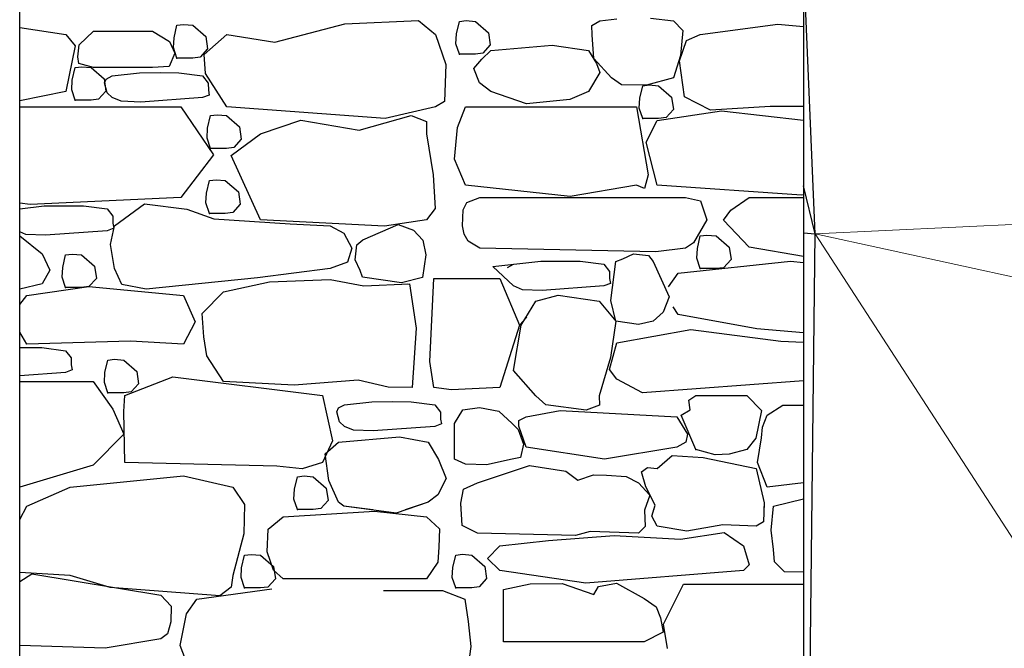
# Model space of a CAD drawing. Extents: x 169645 to 508157, y -5167 to 165945.
# Tile 120 of 130: x 206545 to 208509, y 146110 to 147364. Entities that reach past the tile are written whole.
import ezdxf

# ---------------------------------------------------------------- set-up
doc = ezdxf.new("R2010")
doc.units = 0
doc.header["$MEASUREMENT"] = 0
doc.layers.add('Maillage', color=7, linetype='Continuous')
doc.layers.add('Murs  Pierre', color=7, linetype='Continuous')

msp = doc.modelspace()

# ---------------------------------------------------------------- linework, layer by layer
at = {"layer": 'Maillage', "linetype": 'Continuous'}
for p, q in [((208131.6, 146936.6), (208108.3, 147483.3)), ((208131.6, 146936.6), (208108.3, 147032.9)), ((208108.3, 146938.9), (208131.6, 146936.6)), ((208108.3, 144972.4), (208131.6, 146936.6))]:
    msp.add_line(p, q, dxfattribs=at)
at = {"layer": 'Maillage', "linetype": 'Continuous', "lineweight": 20}
for q in [(209109.4, 146983.5), (209109.4, 146723.6), (209109.4, 145426.5)]:
    msp.add_line((208131.6, 146936.6), q, dxfattribs=at)
at = {"layer": 'Murs  Pierre', "linetype": 'Continuous'}
for p, q in [((206544.7, 145297.9), (206544.7, 148122.4)), ((208108.3, 148122.4), (208108.3, 144966.7)), ((206544.7, 147348.8), (206636.9, 147334.7)), ((206852.5, 147327.9), (206858.2, 147353)), ((206852.5, 147327.9), (206858.2, 147353)), ((206858.2, 147353), (206871.5, 147354.6)), ((206858.2, 147353), (206871.5, 147354.6)), ((206871.5, 147354.6), (206889.9, 147353)), ((206889.9, 147353), (206915.9, 147330.4)), ((206889.9, 147353), (206915.9, 147330.4)), ((207053.7, 147319.4), (207193.3, 147356.1)), ((207053.7, 147319.4), (207193.3, 147356.1)), ((207193.3, 147356.1), (207340, 147362.2)), ((207193.3, 147356.1), (207340, 147362.2)), ((207340, 147362.2), (207374.3, 147334.7)), ((207340, 147362.2), (207374.3, 147334.7)), ((207416.1, 147335.7), (207421.9, 147360.7)), ((207416.1, 147335.7), (207421.9, 147360.7)), ((207421.9, 147360.7), (207435.2, 147362.4)), ((207421.9, 147360.7), (207435.2, 147362.4)), ((207435.2, 147362.4), (207453.6, 147360.7)), ((207435.2, 147362.4), (207453.6, 147360.7)), ((207453.6, 147360.7), (207479.6, 147338.1)), ((207453.6, 147360.7), (207479.6, 147338.1)), ((207685.7, 147352.3), (207702, 147362.1)), ((207685.7, 147352.3), (207702, 147362.1)), ((207686.8, 147333.7), (207685.7, 147352.3)), ((207686.8, 147333.7), (207685.7, 147352.3)), ((207702, 147362.1), (207735.6, 147365.8)), ((207702, 147362.1), (207735.6, 147365.8)), ((207802.6, 147366.9), (207848.7, 147362.1)), ((207802.6, 147366.9), (207848.7, 147362.1)), ((207848.7, 147362.1), (207867.7, 147342.6)), ((207848.7, 147362.1), (207867.7, 147342.6)), ((207902.1, 147334.7), (208056.7, 147355.2)), ((207902.1, 147334.7), (208056.7, 147355.2)), ((208056.7, 147355.2), (208108.3, 147350.6)), ((208056.7, 147355.2), (208108.3, 147350.6)), ((206636.9, 147334.7), (206655.1, 147312.2)), ((206663.3, 147313.9), (206692, 147341)), ((206663.3, 147313.9), (206692, 147341)), ((206692, 147341), (206809.5, 147341)), ((206809.5, 147341), (206843.5, 147320.7)), ((206912.4, 147294.5), (206957.9, 147334.7)), ((206912.4, 147294.5), (206957.9, 147334.7)), ((206915.9, 147330.4), (206919.6, 147305.8)), ((206915.9, 147330.4), (206919.6, 147305.8)), ((206957.9, 147334.7), (207053.7, 147319.4)), ((206957.9, 147334.7), (207053.7, 147319.4)), ((207374.3, 147334.7), (207394.6, 147275)), ((207374.3, 147334.7), (207394.6, 147275)), ((207414.9, 147316), (207416.1, 147335.7)), ((207414.9, 147316), (207416.1, 147335.7)), ((207479.6, 147338.1), (207483.3, 147313.6)), ((207479.6, 147338.1), (207483.3, 147313.6)), ((207689.6, 147286.6), (207686.8, 147333.7)), ((207689.6, 147286.6), (207686.8, 147333.7)), ((207867.7, 147342.6), (207862.6, 147292.4)), ((207867.7, 147342.6), (207862.6, 147292.4)), ((207874.4, 147322.3), (207902.1, 147334.7)), ((207874.4, 147322.3), (207902.1, 147334.7)), ((206655.1, 147312.2), (206636.9, 147220.5)), ((206660.4, 147289.9), (206663.3, 147313.9)), ((206660.4, 147289.9), (206663.3, 147313.9)), ((206843.5, 147320.7), (206854.1, 147297.4)), ((206843.5, 147320.7), (206854.1, 147297.4)), ((206851.2, 147308.3), (206852.5, 147327.9)), ((206851.2, 147308.3), (206852.5, 147327.9)), ((207421.9, 147295.4), (207414.9, 147316)), ((207421.9, 147295.4), (207414.9, 147316)), ((207483.3, 147313.6), (207468.6, 147297.3)), ((207483.3, 147313.6), (207468.6, 147297.3)), ((207484.4, 147302.3), (207606.9, 147313.5)), ((207484.4, 147302.3), (207606.9, 147313.5)), ((207606.9, 147313.5), (207679.3, 147302.3)), ((207606.9, 147313.5), (207679.3, 147302.3)), ((207861, 147281.8), (207874.4, 147322.3)), ((207861, 147281.8), (207874.4, 147322.3)), ((206662.7, 147276.4), (206660.4, 147289.9)), ((206662.7, 147276.4), (206660.4, 147289.9)), ((206854.1, 147297.4), (206843, 147270.7)), ((206854.1, 147297.4), (206843, 147270.7)), ((206858.2, 147287.6), (206851.2, 147308.3)), ((206919.6, 147305.8), (206904.9, 147289.6)), ((206919.6, 147305.8), (206904.9, 147289.6)), ((206915.3, 147256.4), (206912.4, 147294.5)), ((207453.6, 147295.4), (207421.9, 147295.4)), ((207453.6, 147295.4), (207421.9, 147295.4)), ((207468.6, 147297.3), (207453.6, 147295.4)), ((207468.6, 147297.3), (207453.6, 147295.4)), ((207466.6, 147285.2), (207484.4, 147302.3)), ((207466.6, 147285.2), (207484.4, 147302.3)), ((207679.3, 147302.3), (207695.5, 147276.8)), ((207679.3, 147302.3), (207695.5, 147276.8)), ((207862.6, 147292.4), (207848.7, 147247.8)), ((207862.6, 147292.4), (207848.7, 147247.8)), ((206655.4, 147268.6), (206668.6, 147270.2)), ((206655.4, 147268.6), (206668.6, 147270.2)), ((206692, 147268.4), (206662.7, 147276.4)), ((206692, 147268.4), (206662.7, 147276.4)), ((206668.6, 147270.2), (206687, 147268.6)), ((206668.6, 147270.2), (206687, 147268.6)), ((206843, 147270.7), (206809.5, 147268.4)), ((206889.9, 147287.6), (206858.2, 147287.6)), ((206889.9, 147287.6), (206858.2, 147287.6)), ((206904.9, 147289.6), (206889.9, 147287.6)), ((206904.9, 147289.6), (206889.9, 147287.6)), ((207394.6, 147275), (207391.7, 147201)), ((207394.6, 147275), (207391.7, 147201)), ((207450.5, 147266.9), (207466.6, 147285.2)), ((207450.5, 147266.9), (207466.6, 147285.2)), ((207725.2, 147247.8), (207689.6, 147286.6)), ((207725.2, 147247.8), (207689.6, 147286.6)), ((207695.5, 147276.8), (207702, 147258.9)), ((207695.5, 147276.8), (207702, 147258.9)), ((207870.9, 147210.3), (207861, 147281.8)), ((207870.9, 147210.3), (207861, 147281.8)), ((206649.6, 147243.6), (206655.4, 147268.6)), ((206687, 147268.6), (206713.1, 147246)), ((206687, 147268.6), (206713.1, 147246)), ((206809.5, 147268.4), (206692, 147268.4)), ((206717.5, 147245.6), (206729.2, 147252.1)), ((206717.5, 147245.6), (206729.2, 147252.1)), ((206729.2, 147252.1), (206783.9, 147258.2)), ((206729.2, 147252.1), (206783.9, 147258.2)), ((206783.9, 147258.2), (206824.7, 147258.5)), ((206783.9, 147258.2), (206824.7, 147258.5)), ((206824.7, 147258.5), (206862.2, 147258.3)), ((206824.7, 147258.5), (206862.2, 147258.3)), ((206862.2, 147258.3), (206909.5, 147252.1)), ((206862.2, 147258.3), (206909.5, 147252.1)), ((206909.5, 147252.1), (206920.6, 147237.5)), ((206909.5, 147252.1), (206920.6, 147237.5)), ((206957.9, 147190.1), (206915.3, 147256.4)), ((206957.9, 147190.1), (206915.3, 147256.4)), ((207462, 147238.2), (207450.5, 147266.9)), ((207462, 147238.2), (207450.5, 147266.9)), ((207702, 147258.9), (207679.3, 147220.5)), ((207702, 147258.9), (207679.3, 147220.5)), ((206648.4, 147223.9), (206649.6, 147243.6)), ((206648.4, 147223.9), (206649.6, 147243.6)), ((206713.1, 147246), (206716.8, 147221.5)), ((206714.1, 147237.9), (206717.5, 147245.6)), ((206714.1, 147237.9), (206717.5, 147245.6)), ((206719.4, 147218), (206714.1, 147237.9)), ((206719.4, 147218), (206714.1, 147237.9)), ((206920.6, 147237.5), (206921, 147223.6)), ((206920.6, 147237.5), (206921, 147223.6)), ((207484.4, 147220.5), (207462, 147238.2)), ((207484.4, 147220.5), (207462, 147238.2)), ((207745.3, 147234.2), (207725.2, 147247.8)), ((207745.3, 147234.2), (207725.2, 147247.8)), ((207795.2, 147233.5), (207745.3, 147234.2)), ((207795.2, 147233.5), (207745.3, 147234.2)), ((207781.5, 147207.3), (207787.3, 147232.3)), ((207781.5, 147207.3), (207787.3, 147232.3)), ((207787.3, 147232.3), (207800.5, 147233.9)), ((207787.3, 147232.3), (207800.5, 147233.9)), ((207848.7, 147247.8), (207795.2, 147233.5)), ((207848.7, 147247.8), (207795.2, 147233.5)), ((207800.5, 147233.9), (207819, 147232.3)), ((207800.5, 147233.9), (207819, 147232.3)), ((207819, 147232.3), (207845, 147209.7)), ((207819, 147232.3), (207845, 147209.7)), ((206636.9, 147220.5), (206544.7, 147202)), ((206655.4, 147203.3), (206648.4, 147223.9)), ((206655.4, 147203.3), (206648.4, 147223.9)), ((206716.8, 147221.5), (206702, 147205.2)), ((206729.2, 147208.8), (206719.4, 147218)), ((206729.2, 147208.8), (206719.4, 147218)), ((206922.8, 147213.7), (206909.5, 147208.8)), ((206922.8, 147213.7), (206909.5, 147208.8)), ((206921, 147223.6), (206922.8, 147213.7)), ((206921, 147223.6), (206922.8, 147213.7)), ((207555.6, 147196.2), (207484.4, 147220.5)), ((207555.6, 147196.2), (207484.4, 147220.5)), ((207679.3, 147220.5), (207642, 147205)), ((207679.3, 147220.5), (207642, 147205)), ((206687, 147203.3), (206655.4, 147203.3)), ((206687, 147203.3), (206655.4, 147203.3)), ((206702, 147205.2), (206687, 147203.3)), ((206702, 147205.2), (206687, 147203.3)), ((206747.2, 147201.4), (206729.2, 147208.8)), ((206747.2, 147201.4), (206729.2, 147208.8)), ((206786.6, 147199.8), (206747.2, 147201.4)), ((206786.6, 147199.8), (206747.2, 147201.4)), ((206909.5, 147208.8), (206786.6, 147199.8)), ((207391.7, 147201), (207374.3, 147190.1)), ((207391.7, 147201), (207374.3, 147190.1)), ((207642, 147205), (207555.6, 147196.2)), ((207780.3, 147187.6), (207781.5, 147207.3)), ((207780.3, 147187.6), (207781.5, 147207.3)), ((207845, 147209.7), (207848.7, 147185.2)), ((207845, 147209.7), (207848.7, 147185.2)), ((207922.5, 147183.6), (207870.9, 147210.3)), ((207922.5, 147183.6), (207870.9, 147210.3)), ((206544.7, 147190.1), (206865.9, 147190.1)), ((206865.9, 147190.1), (206931.3, 147094.2)), ((206919.5, 147147.7), (206925.2, 147172.7)), ((206919.5, 147147.7), (206925.2, 147172.7)), ((206925.2, 147172.7), (206938.5, 147174.3)), ((206938.5, 147174.3), (206956.9, 147172.7)), ((206938.5, 147174.3), (206956.9, 147172.7)), ((206956.9, 147172.7), (206983, 147150.1)), ((207273.9, 147167.1), (206957.9, 147190.1)), ((207273.9, 147167.1), (206957.9, 147190.1)), ((207221.9, 147143.8), (207325.6, 147172.7)), ((207374.3, 147190.1), (207273.9, 147167.1)), ((207374.3, 147190.1), (207273.9, 147167.1)), ((207325.6, 147172.7), (207356, 147160.8)), ((207325.6, 147172.7), (207356, 147160.8)), ((207418.1, 147149.2), (207433.8, 147190.1)), ((207418.1, 147149.2), (207433.8, 147190.1)), ((207433.8, 147190.1), (207774.9, 147190.1)), ((207774.9, 147190.1), (207797.9, 147054.8)), ((207774.9, 147190.1), (207797.9, 147054.8)), ((207787.3, 147167), (207780.3, 147187.6)), ((207787.3, 147167), (207780.3, 147187.6)), ((207816.5, 147163), (207944.7, 147182.4)), ((207848.7, 147185.2), (207834, 147168.9)), ((207848.7, 147185.2), (207834, 147168.9)), ((208041.4, 147190.8), (207922.5, 147183.6)), ((207944.7, 147182.4), (208108.3, 147163.7)), ((208108.3, 147190.7), (208041.4, 147190.8)), ((208108.3, 147190.7), (208041.4, 147190.8)), ((207024.9, 147136.6), (207105.6, 147163.5)), ((207105.6, 147163.5), (207221.9, 147143.8)), ((207356, 147160.8), (207355.8, 147136.6)), ((207356, 147160.8), (207355.8, 147136.6)), ((207819, 147167), (207787.3, 147167)), ((207819, 147167), (207787.3, 147167)), ((207794.1, 147119.4), (207816.5, 147163)), ((207794.1, 147119.4), (207816.5, 147163)), ((207834, 147168.9), (207819, 147167)), ((207834, 147168.9), (207819, 147167)), ((206918.3, 147128), (206919.5, 147147.7)), ((206918.3, 147128), (206919.5, 147147.7)), ((206966.5, 147093.4), (207024.9, 147136.6)), ((206966.5, 147093.4), (207024.9, 147136.6)), ((206983, 147150.1), (206986.6, 147125.6)), ((206983, 147150.1), (206986.6, 147125.6)), ((207355.8, 147136.6), (207369.2, 147054.5)), ((207411.9, 147085.7), (207418.1, 147149.2)), ((207411.9, 147085.7), (207418.1, 147149.2)), ((206925.2, 147107.4), (206918.3, 147128)), ((206925.2, 147107.4), (206918.3, 147128)), ((206986.6, 147125.6), (206971.9, 147109.3)), ((206986.6, 147125.6), (206971.9, 147109.3)), ((207816.5, 147033.7), (207794.1, 147119.4)), ((207816.5, 147033.7), (207794.1, 147119.4)), ((206931.3, 147094.2), (206865.9, 147009.2)), ((206956.9, 147107.4), (206925.2, 147107.4)), ((206956.9, 147107.4), (206925.2, 147107.4)), ((206971.9, 147109.3), (206956.9, 147107.4)), ((206971.9, 147109.3), (206956.9, 147107.4)), ((207024.9, 146964.7), (206966.5, 147093.4)), ((207433.8, 147033.7), (207411.9, 147085.7)), ((207433.8, 147033.7), (207411.9, 147085.7)), ((207369.2, 147054.5), (207373.6, 146987.6)), ((207369.2, 147054.5), (207373.6, 146987.6)), ((207797.9, 147054.8), (207790.7, 147027.2)), ((207797.9, 147054.8), (207790.7, 147027.2)), ((206917.4, 147018), (206923.1, 147043.1)), ((206917.4, 147018), (206923.1, 147043.1)), ((206923.1, 147043.1), (206936.4, 147044.7)), ((206923.1, 147043.1), (206936.4, 147044.7)), ((206936.4, 147044.7), (206954.8, 147043.1)), ((206936.4, 147044.7), (206954.8, 147043.1)), ((206954.8, 147043.1), (206980.9, 147020.4)), ((206954.8, 147043.1), (206980.9, 147020.4)), ((206916.2, 146998.4), (206917.4, 147018)), ((206916.2, 146998.4), (206917.4, 147018)), ((206980.9, 147020.4), (206984.5, 146995.9)), ((206980.9, 147020.4), (206984.5, 146995.9)), ((207642.4, 147011.2), (207433.8, 147033.7)), ((207642.4, 147011.2), (207433.8, 147033.7)), ((207774.9, 147033.7), (207642.4, 147011.2)), ((207774.9, 147033.7), (207642.4, 147011.2)), ((207790.7, 147027.2), (207774.9, 147033.7)), ((207790.7, 147027.2), (207774.9, 147033.7)), ((208104.1, 147014.3), (207816.5, 147033.7)), ((206565.5, 146995.1), (206544.7, 146998.2)), ((206565.5, 146995.1), (206544.7, 146998.2)), ((206865.9, 147009.2), (206565.5, 146995.1)), ((206865.9, 147009.2), (206565.5, 146995.1)), ((206733.8, 146952.8), (206793.8, 146996.5)), ((206733.8, 146952.8), (206793.8, 146996.5)), ((206793.8, 146996.5), (206877.8, 146986)), ((206793.8, 146996.5), (206877.8, 146986)), ((206923.1, 146977.7), (206916.2, 146998.4)), ((206923.1, 146977.7), (206916.2, 146998.4)), ((206984.5, 146995.9), (206969.8, 146979.7)), ((206984.5, 146995.9), (206969.8, 146979.7)), ((207429.2, 146984.5), (207436.8, 146999.5)), ((207429.2, 146984.5), (207436.8, 146999.5)), ((207436.8, 146999.5), (207462.7, 147009.2)), ((207436.8, 146999.5), (207462.7, 147009.2)), ((207462.7, 147009.2), (207872.6, 147009.2)), ((207462.7, 147009.2), (207872.6, 147009.2)), ((207872.6, 147009.2), (207902.5, 147002.6)), ((207872.6, 147009.2), (207902.5, 147002.6)), ((207902.5, 147002.6), (207915.3, 146964.7)), ((207902.5, 147002.6), (207915.3, 146964.7)), ((207963.4, 146984.1), (207999.4, 147009.2)), ((207963.4, 146984.1), (207999.4, 147009.2)), ((207999.4, 147009.2), (208108.3, 147009.2)), ((207999.4, 147009.2), (208108.3, 147009.2)), ((208108.3, 147014.6), (208104.1, 147014.3)), ((208108.3, 147014.6), (208104.1, 147014.3)), ((206544.7, 146987), (206593.7, 146992.5)), ((206544.7, 146987), (206593.7, 146992.5)), ((206593.7, 146992.5), (206634.5, 146992.8)), ((206593.7, 146992.5), (206634.5, 146992.8)), ((206634.5, 146992.8), (206672, 146992.6)), ((206634.5, 146992.8), (206672, 146992.6)), ((206672, 146992.6), (206719.3, 146986.4)), ((206672, 146992.6), (206719.3, 146986.4)), ((206719.3, 146986.4), (206730.4, 146971.8)), ((206719.3, 146986.4), (206730.4, 146971.8)), ((206877.8, 146986), (206931.9, 146967.1)), ((206877.8, 146986), (206931.9, 146967.1)), ((206954.8, 146977.7), (206923.1, 146977.7)), ((206954.8, 146977.7), (206923.1, 146977.7)), ((206969.8, 146979.7), (206954.8, 146977.7)), ((206969.8, 146979.7), (206954.8, 146977.7)), ((207373.6, 146987.6), (207355.8, 146964.7)), ((207373.6, 146987.6), (207355.8, 146964.7)), ((207428, 146952.8), (207429.2, 146984.5)), ((207428, 146952.8), (207429.2, 146984.5)), ((207948.5, 146963.8), (207963.4, 146984.1)), ((207948.5, 146963.8), (207963.4, 146984.1)), ((206730.4, 146971.8), (206730.8, 146957.9)), ((206730.4, 146971.8), (206730.8, 146957.9)), ((206730.8, 146957.9), (206732.6, 146948)), ((206730.8, 146957.9), (206732.6, 146948)), ((206931.9, 146967.1), (207084.4, 146957.1)), ((206931.9, 146967.1), (207084.4, 146957.1)), ((207272.3, 146951.9), (207024.9, 146964.7)), ((207272.3, 146951.9), (207024.9, 146964.7)), ((207084.4, 146957.1), (207163.7, 146952.8)), ((207084.4, 146957.1), (207163.7, 146952.8)), ((207355.8, 146964.7), (207272.3, 146951.9)), ((207355.8, 146964.7), (207272.3, 146951.9)), ((207915.3, 146964.7), (207888.8, 146918.7)), ((207915.3, 146964.7), (207888.8, 146918.7)), ((207999.4, 146910.1), (207948.5, 146963.8)), ((207999.4, 146910.1), (207948.5, 146963.8)), ((206557, 146935.7), (206544.7, 146940.8)), ((206557, 146935.7), (206544.7, 146940.8)), ((206719.3, 146943.1), (206596.4, 146934.1)), ((206719.3, 146943.1), (206596.4, 146934.1)), ((206732.6, 146948), (206719.3, 146943.1)), ((206732.6, 146948), (206719.3, 146943.1)), ((206725.5, 146915.7), (206733.8, 146952.8)), ((206725.5, 146915.7), (206733.8, 146952.8)), ((207163.7, 146952.8), (207191.5, 146938)), ((207163.7, 146952.8), (207191.5, 146938)), ((207191.5, 146938), (207207.2, 146908.3)), ((207191.5, 146938), (207207.2, 146908.3)), ((207229.1, 146924.7), (207299.8, 146955.7)), ((207229.1, 146924.7), (207299.8, 146955.7)), ((207299.8, 146955.7), (207330.4, 146943.9)), ((207299.8, 146955.7), (207330.4, 146943.9)), ((207330.4, 146943.9), (207348.5, 146924)), ((207330.4, 146943.9), (207348.5, 146924)), ((207431.4, 146936.2), (207428, 146952.8)), ((207431.4, 146936.2), (207428, 146952.8)), ((207439, 146922.4), (207431.4, 146936.2)), ((207439, 146922.4), (207431.4, 146936.2)), ((206544.7, 146933), (206589.6, 146897.2)), ((206544.7, 146933), (206589.6, 146897.2)), ((206596.4, 146934.1), (206557, 146935.7)), ((206596.4, 146934.1), (206557, 146935.7)), ((207217.3, 146915.1), (207229.1, 146924.7)), ((207217.3, 146915.1), (207229.1, 146924.7)), ((207348.5, 146924), (207354.8, 146894.7)), ((207348.5, 146924), (207354.8, 146894.7)), ((207462.7, 146908.2), (207439, 146922.4)), ((207462.7, 146908.2), (207439, 146922.4)), ((207888.8, 146918.7), (207872.6, 146908.2)), ((207888.8, 146918.7), (207872.6, 146908.2)), ((207896.4, 146907.6), (207902.1, 146932.7)), ((207896.4, 146907.6), (207902.1, 146932.7)), ((207902.1, 146932.7), (207915.4, 146934.3)), ((207902.1, 146932.7), (207915.4, 146934.3)), ((207915.4, 146934.3), (207933.8, 146932.7)), ((207915.4, 146934.3), (207933.8, 146932.7)), ((207933.8, 146932.7), (207959.8, 146910.1)), ((206589.6, 146897.2), (206604.9, 146864.4)), ((206589.6, 146897.2), (206604.9, 146864.4)), ((206733.8, 146867.4), (206725.5, 146915.7)), ((206733.8, 146867.4), (206725.5, 146915.7)), ((207207.2, 146908.3), (207198.3, 146880)), ((207207.2, 146908.3), (207198.3, 146880)), ((207213.5, 146885), (207217.3, 146915.1)), ((207213.5, 146885), (207217.3, 146915.1)), ((207813.5, 146901.1), (207462.7, 146908.2)), ((207813.5, 146901.1), (207462.7, 146908.2)), ((207747.6, 146887), (207768.9, 146897.2)), ((207747.6, 146887), (207768.9, 146897.2)), ((207768.9, 146897.2), (207799, 146893.5)), ((207768.9, 146897.2), (207799, 146893.5)), ((207872.6, 146908.2), (207813.5, 146901.1)), ((207872.6, 146908.2), (207813.5, 146901.1)), ((207895.1, 146888), (207896.4, 146907.6)), ((207959.8, 146910.1), (207963.5, 146885.6)), ((207959.8, 146910.1), (207963.5, 146885.6)), ((208108.3, 146891.4), (207999.4, 146910.1)), ((208108.3, 146891.4), (207999.4, 146910.1)), ((206630.5, 146869.9), (206636.2, 146895)), ((206630.5, 146869.9), (206636.2, 146895)), ((206636.2, 146895), (206649.5, 146896.6)), ((206636.2, 146895), (206649.5, 146896.6)), ((206649.5, 146896.6), (206667.9, 146895)), ((206649.5, 146896.6), (206667.9, 146895)), ((206667.9, 146895), (206694, 146872.4)), ((206667.9, 146895), (206694, 146872.4)), ((207198.3, 146880), (207163.7, 146867.4)), ((207198.3, 146880), (207163.7, 146867.4)), ((207223.6, 146863.7), (207213.5, 146885)), ((207223.6, 146863.7), (207213.5, 146885)), ((207354.8, 146894.7), (207348.2, 146849.5)), ((207354.8, 146894.7), (207348.2, 146849.5)), ((207488.4, 146871.4), (207584.2, 146882.1)), ((207488.4, 146871.4), (207584.2, 146882.1)), ((207584.2, 146882.1), (207625.1, 146882.4)), ((207584.2, 146882.1), (207625.1, 146882.4)), ((207625.1, 146882.4), (207662.6, 146882.2)), ((207625.1, 146882.4), (207662.6, 146882.2)), ((207662.6, 146882.2), (207709.9, 146876)), ((207662.6, 146882.2), (207709.9, 146876)), ((207723.7, 146804), (207734, 146881.8)), ((207723.7, 146804), (207734, 146881.8)), ((207734, 146881.8), (207747.6, 146887)), ((207734, 146881.8), (207747.6, 146887)), ((207799, 146893.5), (207808.5, 146881.8)), ((207799, 146893.5), (207808.5, 146881.8)), ((207808.5, 146881.8), (207840, 146811.2)), ((207858, 146858.1), (208081.9, 146882.4)), ((207858, 146858.1), (208081.9, 146882.4)), ((207902.1, 146867.4), (207895.1, 146888)), ((207902.1, 146867.4), (207895.1, 146888)), ((207963.5, 146885.6), (207948.8, 146869.3)), ((207963.5, 146885.6), (207948.8, 146869.3)), ((208081.9, 146882.4), (208108.3, 146879.5)), ((208081.9, 146882.4), (208108.3, 146879.5)), ((206604.9, 146864.4), (206589.6, 146837.3)), ((206604.9, 146864.4), (206589.6, 146837.3)), ((206629.3, 146850.3), (206630.5, 146869.9)), ((206629.3, 146850.3), (206630.5, 146869.9)), ((206694, 146872.4), (206697.6, 146847.9)), ((206694, 146872.4), (206697.6, 146847.9)), ((206748.1, 146835.6), (206733.8, 146867.4)), ((206748.1, 146835.6), (206733.8, 146867.4)), ((207163.7, 146867.4), (207018.7, 146849.3)), ((207163.7, 146867.4), (207018.7, 146849.3)), ((207228.7, 146850.1), (207223.6, 146863.7)), ((207228.7, 146850.1), (207223.6, 146863.7)), ((207529.6, 146832.8), (207488.4, 146871.4)), ((207529.6, 146832.8), (207488.4, 146871.4)), ((207517.9, 146869.5), (207529.6, 146876)), ((207517.9, 146869.5), (207529.6, 146876)), ((207709.9, 146876), (207721, 146861.5)), ((207709.9, 146876), (207721, 146861.5)), ((207721, 146861.5), (207721.4, 146847.5)), ((207721, 146861.5), (207721.4, 146847.5)), ((207838.7, 146831.2), (207858, 146858.1)), ((207838.7, 146831.2), (207858, 146858.1)), ((207933.8, 146867.4), (207902.1, 146867.4)), ((207933.8, 146867.4), (207902.1, 146867.4)), ((207948.8, 146869.3), (207933.8, 146867.4)), ((207948.8, 146869.3), (207933.8, 146867.4)), ((206636.2, 146829.7), (206629.3, 146850.3)), ((206636.2, 146829.7), (206629.3, 146850.3)), ((206697.6, 146847.9), (206682.9, 146831.6)), ((206697.6, 146847.9), (206682.9, 146831.6)), ((207018.7, 146849.3), (206796.7, 146826.7)), ((207018.7, 146849.3), (206796.7, 146826.7)), ((206951.1, 146821.1), (207042.7, 146840.8)), ((206951.1, 146821.1), (207042.7, 146840.8)), ((207042.7, 146840.8), (207163.7, 146846)), ((207042.7, 146840.8), (207163.7, 146846)), ((207163.7, 146846), (207230.9, 146832.9)), ((207163.7, 146846), (207230.9, 146832.9)), ((207306.5, 146839.4), (207228.7, 146850.1)), ((207306.5, 146839.4), (207228.7, 146850.1)), ((207348.2, 146849.5), (207306.5, 146839.4)), ((207348.2, 146849.5), (207306.5, 146839.4)), ((207363, 146682.3), (207370.5, 146847.5)), ((207363, 146682.3), (207370.5, 146847.5)), ((207370.5, 146847.5), (207502.3, 146847.5)), ((207370.5, 146847.5), (207502.3, 146847.5)), ((207502.3, 146847.5), (207541.5, 146754.6)), ((207502.3, 146847.5), (207541.5, 146754.6)), ((207721.4, 146847.5), (207723.2, 146837.7)), ((207721.4, 146847.5), (207723.2, 146837.7)), ((206589.6, 146837.3), (206544.7, 146826.3)), ((206589.6, 146837.3), (206544.7, 146826.3)), ((206559.2, 146813.9), (206682.9, 146831.6)), ((206559.2, 146813.9), (206682.9, 146831.6)), ((206667.9, 146829.7), (206636.2, 146829.7)), ((206667.9, 146829.7), (206636.2, 146829.7)), ((206682.9, 146831.6), (206667.9, 146829.7)), ((206682.9, 146831.6), (206667.9, 146829.7)), ((206682.9, 146831.6), (206871.1, 146813.9)), ((206682.9, 146831.6), (206871.1, 146813.9)), ((206796.7, 146826.7), (206748.1, 146835.6)), ((206796.7, 146826.7), (206748.1, 146835.6)), ((206908.7, 146778.2), (206951.1, 146821.1)), ((206908.7, 146778.2), (206951.1, 146821.1)), ((207230.9, 146832.9), (207322.1, 146837)), ((207230.9, 146832.9), (207322.1, 146837)), ((207318.3, 146837.3), (207322.1, 146836.2)), ((207318.3, 146837.3), (207322.1, 146836.2)), ((207322.1, 146837), (207335.8, 146748.5)), ((207322.1, 146837), (207335.8, 146748.5)), ((207547.6, 146825.3), (207529.6, 146832.8)), ((207547.6, 146825.3), (207529.6, 146832.8)), ((207587, 146823.7), (207547.6, 146825.3)), ((207587, 146823.7), (207547.6, 146825.3)), ((207709.9, 146832.8), (207587, 146823.7)), ((207709.9, 146832.8), (207587, 146823.7)), ((207723.2, 146837.7), (207709.9, 146832.8)), ((207723.2, 146837.7), (207709.9, 146832.8)), ((206544.7, 146795.9), (206559.2, 146813.9)), ((206544.7, 146795.9), (206559.2, 146813.9)), ((206871.1, 146813.9), (206894.7, 146761.1)), ((206871.1, 146813.9), (206894.7, 146761.1)), ((207544.9, 146754.4), (207574.2, 146802.6)), ((207544.9, 146754.4), (207574.2, 146802.6)), ((207574.2, 146802.6), (207618.8, 146814.5)), ((207574.2, 146802.6), (207618.8, 146814.5)), ((207618.8, 146814.5), (207700.3, 146802.6)), ((207618.8, 146814.5), (207700.3, 146802.6)), ((207700.3, 146802.6), (207734, 146762.4)), ((207700.3, 146802.6), (207734, 146762.4)), ((207734, 146762.4), (207723.7, 146804)), ((207734, 146762.4), (207723.7, 146804)), ((207840, 146811.2), (207828.3, 146780.6)), ((207840, 146811.2), (207828.3, 146780.6)), ((207828.3, 146780.6), (207808.5, 146762.4)), ((207858, 146776.2), (207848, 146791.2)), ((207858, 146776.2), (207848, 146791.2)), ((206894.7, 146761.1), (206871.1, 146717)), ((206894.7, 146761.1), (206871.1, 146717)), ((206912.2, 146731.2), (206908.7, 146778.2)), ((206912.2, 146731.2), (206908.7, 146778.2)), ((207556.2, 146770.8), (207541.5, 146754.6)), ((207556.2, 146770.8), (207541.5, 146754.6)), ((207734, 146762.4), (207722.8, 146689.9)), ((207734, 146762.4), (207722.8, 146689.9)), ((207779.2, 146755.9), (207734, 146762.4)), ((207808.5, 146762.4), (207779.2, 146755.9)), ((207808.5, 146762.4), (207779.2, 146755.9)), ((208014.9, 146747.1), (207858, 146776.2)), ((206559.2, 146717), (206544.7, 146740.9)), ((206559.2, 146717), (206544.7, 146740.9)), ((207335.8, 146748.5), (207327.2, 146630.4)), ((207335.8, 146748.5), (207327.2, 146630.4)), ((207541.5, 146754.6), (207502.3, 146630.3)), ((207541.5, 146754.6), (207502.3, 146630.3)), ((207529.6, 146664.4), (207544.9, 146754.4)), ((207529.6, 146664.4), (207544.9, 146754.4)), ((207735.9, 146719.5), (207883.1, 146745.8)), ((207883.1, 146745.8), (208063, 146722.7)), ((208108.3, 146739.3), (208014.9, 146747.1)), ((208108.3, 146739.3), (208014.9, 146747.1)), ((206765.4, 146722.8), (206559.2, 146717)), ((206765.4, 146722.8), (206559.2, 146717)), ((206871.1, 146717), (206765.4, 146722.8)), ((206871.1, 146717), (206765.4, 146722.8)), ((206917.8, 146693.4), (206912.2, 146731.2)), ((206917.8, 146693.4), (206912.2, 146731.2)), ((208063, 146722.7), (208108.3, 146721)), ((208063, 146722.7), (208108.3, 146721)), ((206544.7, 146710.1), (206551.2, 146710.1)), ((206544.7, 146710.1), (206551.2, 146710.1)), ((206551.2, 146710.1), (206588.7, 146709.9)), ((206551.2, 146710.1), (206588.7, 146709.9)), ((206588.7, 146709.9), (206636, 146703.7)), ((206588.7, 146709.9), (206636, 146703.7)), ((206636, 146703.7), (206647.1, 146689.2)), ((206636, 146703.7), (206647.1, 146689.2)), ((207721.4, 146666.1), (207735.9, 146719.5)), ((207721.4, 146666.1), (207735.9, 146719.5)), ((206647.1, 146689.2), (206647.5, 146675.2)), ((206647.1, 146689.2), (206647.5, 146675.2)), ((206714.8, 146660), (206720.6, 146685.1)), ((206714.8, 146660), (206720.6, 146685.1)), ((206720.6, 146685.1), (206733.8, 146686.7)), ((206720.6, 146685.1), (206733.8, 146686.7)), ((206733.8, 146686.7), (206752.3, 146685.1)), ((206733.8, 146686.7), (206752.3, 146685.1)), ((206752.3, 146685.1), (206778.3, 146662.4)), ((206752.3, 146685.1), (206778.3, 146662.4)), ((206951.1, 146642.2), (206917.8, 146693.4)), ((206951.1, 146642.2), (206917.8, 146693.4)), ((207370.5, 146630.3), (207363, 146682.3)), ((207370.5, 146630.3), (207363, 146682.3)), ((207722.8, 146689.9), (207700.3, 146613.9)), ((207722.8, 146689.9), (207700.3, 146613.9)), ((206649.3, 146665.4), (206636, 146660.5)), ((206649.3, 146665.4), (206636, 146660.5)), ((206647.5, 146675.2), (206649.3, 146665.4)), ((206647.5, 146675.2), (206649.3, 146665.4)), ((206778.3, 146662.4), (206782, 146637.9)), ((206778.3, 146662.4), (206782, 146637.9)), ((207574.2, 146613.9), (207529.6, 146664.4)), ((207574.2, 146613.9), (207529.6, 146664.4)), ((207735.9, 146646.9), (207721.4, 146666.1)), ((207735.9, 146646.9), (207721.4, 146666.1)), ((206636, 146660.5), (206544.7, 146653.8)), ((206636, 146660.5), (206544.7, 146653.8)), ((206544.7, 146642.2), (206691.1, 146642.2)), ((206544.7, 146642.2), (206691.1, 146642.2)), ((206691.1, 146642.2), (206730.2, 146587.1)), ((206691.1, 146642.2), (206730.2, 146587.1)), ((206713.6, 146640.4), (206714.8, 146660)), ((206713.6, 146640.4), (206714.8, 146660)), ((206754.4, 146614.5), (206850, 146651.6)), ((206754.4, 146614.5), (206850, 146651.6)), ((206850, 146651.6), (207148.5, 146614.5)), ((206850, 146651.6), (207148.5, 146614.5)), ((207092.3, 146634.8), (206951.1, 146642.2)), ((207092.3, 146634.8), (206951.1, 146642.2)), ((207219.6, 146644.6), (207092.3, 146634.8)), ((207219.6, 146644.6), (207092.3, 146634.8)), ((207279.6, 146631), (207219.6, 146644.6)), ((207279.6, 146631), (207219.6, 146644.6)), ((207787, 146619.7), (207735.9, 146646.9)), ((207787, 146619.7), (207735.9, 146646.9)), ((208108.3, 146643.7), (207787, 146619.7)), ((206720.6, 146619.7), (206713.6, 146640.4)), ((206720.6, 146619.7), (206713.6, 146640.4)), ((206782, 146637.9), (206767.3, 146621.6)), ((206782, 146637.9), (206767.3, 146621.6)), ((207327.7, 146630.3), (207279.6, 146631)), ((207327.7, 146630.3), (207279.6, 146631)), ((207406, 146625.6), (207370.5, 146630.3)), ((207406, 146625.6), (207370.5, 146630.3)), ((207502.3, 146630.3), (207406, 146625.6)), ((207502.3, 146630.3), (207406, 146625.6)), ((206752.3, 146619.7), (206720.6, 146619.7)), ((206752.3, 146619.7), (206720.6, 146619.7)), ((206752.1, 146582.4), (206754.4, 146614.5)), ((206752.1, 146582.4), (206754.4, 146614.5)), ((206767.3, 146621.6), (206752.3, 146619.7)), ((206767.3, 146621.6), (206752.3, 146619.7)), ((207148.5, 146614.5), (207168.3, 146524)), ((207148.5, 146614.5), (207168.3, 146524)), ((207594, 146596), (207574.2, 146613.9)), ((207594, 146596), (207574.2, 146613.9)), ((207700.3, 146613.9), (207700.9, 146595)), ((207700.3, 146613.9), (207700.9, 146595)), ((207879.1, 146604.9), (207893, 146614.5)), ((207879.1, 146604.9), (207893, 146614.5)), ((207882.3, 146585.7), (207879.1, 146604.9)), ((207882.3, 146585.7), (207879.1, 146604.9)), ((207893, 146614.5), (207995.3, 146614.5)), ((207893, 146614.5), (207995.3, 146614.5)), ((207995.3, 146614.5), (208024.6, 146584.5)), ((207995.3, 146614.5), (208024.6, 146584.5)), ((206730.2, 146587.1), (206752.1, 146537.3)), ((206730.2, 146587.1), (206752.1, 146537.3)), ((207177.4, 146581.7), (207180.8, 146589.4)), ((207177.4, 146581.7), (207180.8, 146589.4)), ((207180.8, 146589.4), (207192.5, 146595.8)), ((207180.8, 146589.4), (207192.5, 146595.8)), ((207192.5, 146595.8), (207247.2, 146601.9)), ((207192.5, 146595.8), (207247.2, 146601.9)), ((207247.2, 146601.9), (207288, 146602.3)), ((207247.2, 146601.9), (207288, 146602.3)), ((207288, 146602.3), (207325.5, 146602)), ((207288, 146602.3), (207325.5, 146602)), ((207325.5, 146602), (207372.8, 146595.8)), ((207372.8, 146595.8), (207383.9, 146581.3)), ((207372.8, 146595.8), (207383.9, 146581.3)), ((207411.8, 146558.4), (207428.9, 146585.9)), ((207428.9, 146585.9), (207462.1, 146590.3)), ((207428.9, 146585.9), (207462.1, 146590.3)), ((207462.1, 146590.3), (207500.7, 146583.1)), ((207462.1, 146590.3), (207500.7, 146583.1)), ((207500.7, 146583.1), (207526.7, 146558.4)), ((207500.7, 146583.1), (207526.7, 146558.4)), ((207555.1, 146571.6), (207622.4, 146584.2)), ((207555.1, 146571.6), (207622.4, 146584.2)), ((207674.5, 146584.8), (207594, 146596)), ((207674.5, 146584.8), (207594, 146596)), ((207622.4, 146584.2), (207855.4, 146571.6)), ((207622.4, 146584.2), (207855.4, 146571.6)), ((207700.9, 146595), (207674.5, 146584.8)), ((207700.9, 146595), (207674.5, 146584.8)), ((207864.3, 146575.1), (207882.3, 146585.7)), ((207864.3, 146575.1), (207882.3, 146585.7)), ((208024.6, 146584.5), (208012.8, 146529)), ((208024.6, 146584.5), (208012.8, 146529)), ((208035.6, 146574.9), (208066.6, 146594.7)), ((208035.6, 146574.9), (208066.6, 146594.7)), ((208066.6, 146594.7), (208108.3, 146594.7)), ((208066.6, 146594.7), (208108.3, 146594.7)), ((206754.4, 146480.5), (206752.1, 146582.4)), ((206754.4, 146480.5), (206752.1, 146582.4)), ((207182.7, 146561.8), (207177.4, 146581.7)), ((207182.7, 146561.8), (207177.4, 146581.7)), ((207383.9, 146581.3), (207384.3, 146567.4)), ((207383.9, 146581.3), (207384.3, 146567.4)), ((207384.3, 146567.4), (207386.1, 146557.5)), ((207384.3, 146567.4), (207386.1, 146557.5)), ((207540.5, 146564.2), (207555.1, 146571.6)), ((207540.5, 146564.2), (207555.1, 146571.6)), ((207540.5, 146553.3), (207540.5, 146564.2)), ((207540.5, 146553.3), (207540.5, 146564.2)), ((207855.4, 146571.6), (207876.6, 146537)), ((207855.4, 146571.6), (207876.6, 146537)), ((207893, 146506.3), (207864.3, 146575.1)), ((207893, 146506.3), (207864.3, 146575.1)), ((208026.1, 146551.4), (208035.6, 146574.9)), ((208026.1, 146551.4), (208035.6, 146574.9)), ((207192.5, 146552.6), (207182.7, 146561.8)), ((207192.5, 146552.6), (207182.7, 146561.8)), ((207210.5, 146545.1), (207192.5, 146552.6)), ((207210.5, 146545.1), (207192.5, 146552.6)), ((207249.9, 146543.6), (207210.5, 146545.1)), ((207249.9, 146543.6), (207210.5, 146545.1)), ((207372.8, 146552.6), (207249.9, 146543.6)), ((207386.1, 146557.5), (207372.8, 146552.6)), ((207386.1, 146557.5), (207372.8, 146552.6)), ((207411.8, 146487.1), (207411.8, 146558.4)), ((207526.7, 146558.4), (207538.8, 146546.8)), ((207526.7, 146558.4), (207538.8, 146546.8)), ((207538.8, 146546.8), (207549.9, 146517.5)), ((207538.8, 146546.8), (207549.9, 146517.5)), ((207555.1, 146510.9), (207540.5, 146553.3)), ((207555.1, 146510.9), (207540.5, 146553.3)), ((208024.6, 146529.9), (208026.1, 146551.4)), ((208024.6, 146529.9), (208026.1, 146551.4)), ((206752.1, 146537.3), (206691.1, 146475.2)), ((206752.1, 146537.3), (206691.1, 146475.2)), ((207168.3, 146524), (207148.5, 146480.5)), ((207168.3, 146524), (207148.5, 146480.5)), ((207180.9, 146521.4), (207302.3, 146531.7)), ((207302.3, 146531.7), (207359.1, 146521.4)), ((207876.6, 146537), (207873.1, 146521.3)), ((207876.6, 146537), (207873.1, 146521.3)), ((208012.8, 146529), (207995.3, 146506.3)), ((208012.8, 146529), (207995.3, 146506.3)), ((208016.5, 146480.3), (208024.6, 146529.9)), ((208016.5, 146480.3), (208024.6, 146529.9)), ((207153.9, 146498.2), (207180.9, 146521.4)), ((207153.9, 146498.2), (207180.9, 146521.4)), ((207359.1, 146521.4), (207380, 146486.9)), ((207359.1, 146521.4), (207380, 146486.9)), ((207549.9, 146517.5), (207543.5, 146490.8)), ((207549.9, 146517.5), (207543.5, 146490.8)), ((207711, 146487), (207555.1, 146510.9)), ((207711, 146487), (207555.1, 146510.9)), ((207855.4, 146510.9), (207711, 146487)), ((207855.4, 146510.9), (207711, 146487)), ((207873.1, 146521.3), (207855.4, 146510.9)), ((207873.1, 146521.3), (207855.4, 146510.9)), ((207931.8, 146495.8), (207893, 146506.3)), ((207931.8, 146495.8), (207893, 146506.3)), ((207995.3, 146506.3), (207959.6, 146497.5)), ((207995.3, 146506.3), (207959.6, 146497.5)), ((207161.4, 146444.5), (207153.9, 146498.2)), ((207380, 146486.9), (207395, 146448.4)), ((207433.8, 146477.5), (207411.8, 146487.1)), ((207433.8, 146477.5), (207411.8, 146487.1)), ((207526.7, 146487.1), (207475.8, 146476.3)), ((207543.5, 146490.8), (207526.7, 146487.1)), ((207543.5, 146490.8), (207526.7, 146487.1)), ((207816.5, 146468.6), (207846.4, 146494.3)), ((207816.5, 146468.6), (207846.4, 146494.3)), ((207846.4, 146494.3), (207907.7, 146490.8)), ((207907.7, 146490.8), (208013.8, 146468.6)), ((207907.7, 146490.8), (208013.8, 146468.6)), ((207959.6, 146497.5), (207931.8, 146495.8)), ((207959.6, 146497.5), (207931.8, 146495.8)), ((206691.1, 146475.2), (206544.7, 146431.6)), ((206691.1, 146475.2), (206544.7, 146431.6)), ((207057.3, 146473.6), (206754.4, 146480.5)), ((207108.3, 146468.1), (207057.3, 146473.6)), ((207108.3, 146468.1), (207057.3, 146473.6)), ((207148.5, 146480.5), (207108.3, 146468.1)), ((207475.8, 146476.3), (207433.8, 146477.5)), ((207475.8, 146476.3), (207433.8, 146477.5)), ((207458, 146440.3), (207561.8, 146474.6)), ((207561.8, 146474.6), (207634.1, 146463.1)), ((207784.7, 146461.7), (207797, 146470.6)), ((207784.7, 146461.7), (207797, 146470.6)), ((207797, 146470.6), (207816.5, 146468.6)), ((208013.8, 146468.6), (208029.7, 146400.2)), ((208013.8, 146468.6), (208029.7, 146400.2)), ((208035.6, 146431.7), (208016.5, 146480.3)), ((208035.6, 146431.7), (208016.5, 146480.3)), ((206645.5, 146431.7), (206871.6, 146454)), ((206871.6, 146454), (206969.6, 146431.7)), ((207092.9, 146427.2), (207098.6, 146452.3)), ((207092.9, 146427.2), (207098.6, 146452.3)), ((207098.6, 146452.3), (207111.9, 146453.9)), ((207098.6, 146452.3), (207111.9, 146453.9)), ((207111.9, 146453.9), (207130.3, 146452.3)), ((207111.9, 146453.9), (207130.3, 146452.3)), ((207130.3, 146452.3), (207156.3, 146429.7)), ((207130.3, 146452.3), (207156.3, 146429.7)), ((207395, 146448.4), (207378.7, 146415.8)), ((207395, 146448.4), (207378.7, 146415.8)), ((207634.1, 146463.1), (207658.1, 146445.1)), ((207634.1, 146463.1), (207658.1, 146445.1)), ((207658.1, 146445.1), (207689.4, 146456.3)), ((207658.1, 146445.1), (207689.4, 146456.3)), ((207689.4, 146456.3), (207715, 146455.5)), ((207715, 146455.5), (207754.4, 146452.4)), ((207715, 146455.5), (207754.4, 146452.4)), ((207754.4, 146452.4), (207778.8, 146440.3)), ((207793.8, 146431.9), (207784.7, 146461.7)), ((207793.8, 146431.9), (207784.7, 146461.7)), ((206559.2, 146393.3), (206645.5, 146431.7)), ((206559.2, 146393.3), (206645.5, 146431.7)), ((206969.6, 146431.7), (206992.9, 146396.9)), ((206969.6, 146431.7), (206992.9, 146396.9)), ((207091.6, 146407.6), (207092.9, 146427.2)), ((207091.6, 146407.6), (207092.9, 146427.2)), ((207156.3, 146429.7), (207160, 146405.1)), ((207156.3, 146429.7), (207160, 146405.1)), ((207180.9, 146401.3), (207161.4, 146444.5)), ((207180.9, 146401.3), (207161.4, 146444.5)), ((207424.8, 146399.6), (207430, 146427.7)), ((207424.8, 146399.6), (207430, 146427.7)), ((207430, 146427.7), (207458, 146440.3)), ((207430, 146427.7), (207458, 146440.3)), ((207778.8, 146440.3), (207801.3, 146415.7)), ((207778.8, 146440.3), (207801.3, 146415.7)), ((207811.9, 146395.3), (207793.8, 146431.9)), ((207811.9, 146395.3), (207793.8, 146431.9)), ((208108.3, 146440), (208035.6, 146431.7)), ((208108.3, 146440), (208035.6, 146431.7)), ((207098.6, 146387), (207091.6, 146407.6)), ((207098.6, 146387), (207091.6, 146407.6)), ((207378.7, 146415.8), (207359.1, 146401.3)), ((207801.3, 146415.7), (207790.7, 146385.6)), ((208048.2, 146393.4), (208108.3, 146408.3)), ((208048.2, 146393.4), (208108.3, 146408.3)), ((206544.7, 146367.1), (206559.2, 146393.3)), ((206555.1, 146385.9), (206559.2, 146393.3)), ((206992.9, 146396.9), (206992, 146338)), ((207130.3, 146387), (207098.6, 146387)), ((207130.3, 146387), (207098.6, 146387)), ((207145.3, 146388.9), (207130.3, 146387)), ((207145.3, 146388.9), (207130.3, 146387)), ((207160, 146405.1), (207145.3, 146388.9)), ((207160, 146405.1), (207145.3, 146388.9)), ((207191, 146393.3), (207180.9, 146401.3)), ((207295.9, 146379.8), (207191, 146393.3)), ((207248.8, 146385.9), (207191, 146393.3)), ((207359.1, 146401.3), (207295.9, 146379.8)), ((207359.1, 146401.3), (207313.8, 146385.9)), ((207427.1, 146354.9), (207424.8, 146399.6)), ((207425.5, 146385.9), (207424.8, 146399.6)), ((207805.7, 146373.3), (207811.9, 146395.3)), ((207809.2, 146385.9), (207811.9, 146395.3)), ((208029.7, 146400.2), (208028, 146362.1)), ((208029.7, 146400.2), (208029.1, 146385.9)), ((208043.5, 146345.5), (208048.2, 146393.4)), ((208047.4, 146385.9), (208048.2, 146393.4)), ((207040.2, 146347.7), (207070, 146372.3)), ((207070, 146372.3), (207252.2, 146383.4)), ((207252.2, 146383.4), (207355.8, 146372.3)), ((207355.8, 146372.3), (207382.3, 146348)), ((207790.7, 146385.6), (207792.1, 146352.9)), ((207816.5, 146353.8), (207805.7, 146373.3)), ((207038, 146302.6), (207040.2, 146347.7)), ((207382.3, 146348), (207380.9, 146311.4)), ((207458, 146339.9), (207427.1, 146354.9)), ((207792.1, 146352.9), (207778.8, 146339.9)), ((207875.2, 146343.4), (207816.5, 146353.8)), ((207947.3, 146356.1), (207875.2, 146343.4)), ((208013.8, 146353.8), (207947.3, 146356.1)), ((208028, 146362.1), (208013.8, 146353.8)), ((206992, 146338), (206969.6, 146255.4)), ((207653, 146334.7), (207458, 146339.9)), ((207599.2, 146325.2), (207730.4, 146335.1)), ((207682.8, 146342.9), (207653, 146334.7)), ((207778.8, 146339.9), (207682.8, 146342.9)), ((207730.4, 146335.1), (207862.8, 146327.7)), ((207862.8, 146327.7), (207949.7, 146340.8)), ((207949.7, 146340.8), (207988.7, 146314.2)), ((208048.2, 146306.9), (208043.5, 146345.5)), ((207380.9, 146311.4), (207378.9, 146281.8)), ((207477.5, 146288.8), (207502.3, 146314.2)), ((207502.3, 146314.2), (207599.2, 146325.2)), ((207988.7, 146314.2), (207999.4, 146276.5)), ((206987.4, 146270.6), (206993.2, 146295.7)), ((206993.2, 146295.7), (207006.4, 146297.3)), ((207006.4, 146297.3), (207024.9, 146295.7)), ((207024.9, 146295.7), (207050.9, 146273)), ((207051, 146266), (207038, 146302.6)), ((207408.8, 146270.9), (207414.6, 146296)), ((207414.6, 146296), (207427.8, 146297.6)), ((207427.8, 146297.6), (207446.3, 146296)), ((207446.3, 146296), (207472.3, 146273.4)), ((207502.3, 146265.3), (207477.5, 146288.8)), ((208050, 146282.5), (208048.2, 146306.9)), ((206986.2, 146251), (206987.4, 146270.6)), ((207050.9, 146273), (207054.6, 146248.5)), ((207378.9, 146281.8), (207355.8, 146248.8)), ((207407.6, 146251.3), (207408.8, 146270.9)), ((207472.3, 146273.4), (207476, 146248.9)), ((207999.4, 146276.5), (207988.7, 146265.3)), ((208070.4, 146262.5), (208050, 146282.5)), ((206645.5, 146255.4), (206544.7, 146261.3)), ((206544.7, 146243.1), (206568.9, 146258.8)), ((206568.9, 146258.8), (206826.4, 146215.9)), ((206724.9, 146231.4), (206645.5, 146255.4)), ((206969.6, 146255.4), (206966.8, 146232)), ((206993.2, 146230.3), (206986.2, 146251)), ((207070, 146248.8), (207051, 146266)), ((207414.6, 146230.7), (207407.6, 146251.3)), ((207673.9, 146239.6), (207502.3, 146265.3)), ((207988.7, 146265.3), (207673.9, 146239.6)), ((208108.3, 146261.8), (208070.4, 146262.5)), ((206943.9, 146214.8), (206724.9, 146231.4)), ((206966.8, 146232), (206943.9, 146214.8)), ((207024.9, 146230.3), (206993.2, 146230.3)), ((207039.9, 146232.2), (207024.9, 146230.3)), ((207054.6, 146248.5), (207039.9, 146232.2)), ((207355.8, 146248.8), (207070, 146248.8)), ((207446.3, 146230.7), (207414.6, 146230.7)), ((207461.3, 146232.6), (207446.3, 146230.7)), ((207476, 146248.9), (207461.3, 146232.6)), ((207509.8, 146227.3), (207562.8, 146238.7)), ((207562.8, 146238.7), (207626.9, 146239)), ((207626.9, 146239), (207689.9, 146217.5)), ((207689.9, 146217.5), (207699.1, 146233.3)), ((207699.1, 146233.3), (207735.2, 146240.1)), ((207735.2, 146240.1), (207790.1, 146209.2)), ((207828.5, 146158.3), (207868.6, 146237.6)), ((207868.6, 146237.6), (208108.3, 146237.6)), ((206826.4, 146215.9), (206846.7, 146194.1)), ((206897.7, 146207.9), (207047.4, 146228.4)), ((207270.2, 146225.1), (207338.5, 146225.1)), ((207319.4, 146225.1), (207387.8, 146225.1)), ((207387.8, 146225.1), (207432.8, 146207.9)), ((207509.8, 146122.8), (207509.8, 146227.3)), ((206846.7, 146194.1), (206846.2, 146162.5)), ((206877.4, 146178.9), (206897.7, 146207.9)), ((207432.8, 146207.9), (207439.3, 146163.6)), ((207790.1, 146209.2), (207814.4, 146192.6)), ((207814.4, 146192.6), (207822.7, 146170.9)), ((206864.7, 146115.8), (206877.4, 146178.9)), ((207822.7, 146170.9), (207827.9, 146142)), ((206846.2, 146162.5), (206839.5, 146138.5)), ((207439.3, 146163.6), (207444.2, 146113.8)), ((207836.8, 146109.6), (207828.5, 146158.3)), ((206839.5, 146138.5), (206826.4, 146128.7)), ((207827.9, 146142), (207790.1, 146122.8)), ((206715.5, 146110.2), (206544.7, 146115.8)), ((206826.4, 146128.7), (206715.5, 146110.2)), ((206897.7, 146028.4), (206864.7, 146115.8)), ((207444.2, 146113.8), (207432.8, 146028.3)), ((207790.1, 146122.8), (207509.8, 146122.8))]:
    msp.add_line(p, q, dxfattribs=at)
for p in [(207421.9, 147295.4), (207421.9, 147295.4), (206858.2, 147287.6), (206858.2, 147287.6), (206655.4, 147203.3), (206655.4, 147203.3), (207787.3, 147167), (207787.3, 147167), (206925.2, 147107.4), (206925.2, 147107.4), (206923.1, 146977.7), (206923.1, 146977.7), (207902.1, 146867.4), (207902.1, 146867.4), (206636.2, 146829.7), (206636.2, 146829.7), (206720.6, 146619.7), (206720.6, 146619.7), (207893, 146506.3), (207893, 146506.3), (207098.6, 146387), (207098.6, 146387), (206993.2, 146230.3), (207414.6, 146230.7)]:
    msp.add_point(p, dxfattribs=at)

doc.saveas('drawing.dxf')
